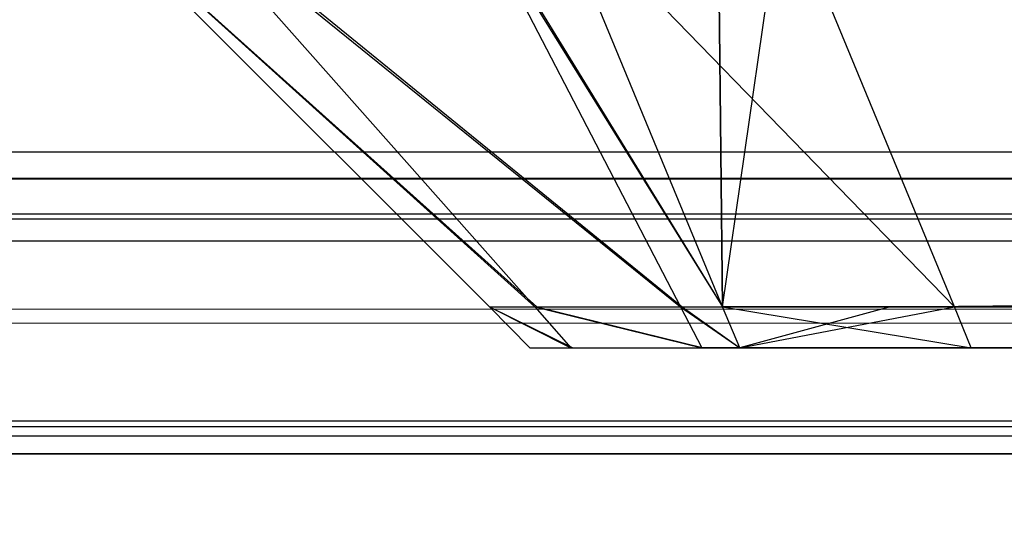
# Model space of a CAD drawing. Extents: x 0 to 1.6, y -0.5 to 0.
# Tile 63 of 182: x 0.411712 to 0.413658, y -0.498121 to -0.497143. Entities that reach past the tile are written whole.
import ezdxf

# ---------------------------------------------------------------- set-up
doc = ezdxf.new("R2010")
doc.units = 0
for name, color, linetype in [('L19_FRONT_FINION_1', 7, 'CONTINUOUS'), ('L34_KORPUS3_2', 7, 'CONTINUOUS'), ('L45_ABDECKPL_0___REPLACEMTFOREM', 7, 'CONTINUOUS'), ('L54_FRONT_FINION_1', 7, 'CONTINUOUS')]:
    doc.layers.add(name, color=color, linetype=linetype)

msp = doc.modelspace()

# ---------------------------------------------------------------- linework, layer by layer
at = {"layer": 'L19_FRONT_FINION_1', "color": 8}
for points, invisible_edges in [([(0.41273, -0.497711, 0.585958), (0.411818, -0.496889, 0.586208), (0.41264, -0.497711, 0.585868), (0.41273, -0.497711, 0.585958)], 13), ([(0.411818, -0.496889, 0.586208), (0.41273, -0.497711, 0.585958), (0.412001, -0.496889, 0.586392), (0.411818, -0.496889, 0.586208)], 14), ([(0.411818, -0.496889, 0.348873), (0.41264, -0.497711, 0.348703), (0.41264, -0.497711, 0.349213), (0.411818, -0.496889, 0.348873)], 13), ([(0.41264, -0.497711, 0.348703), (0.411818, -0.496889, 0.348873), (0.411818, -0.496889, 0.348362), (0.41264, -0.497711, 0.348703)], 14), ([(0.411818, -0.496889, 0.58574), (0.41264, -0.497711, 0.349213), (0.41264, -0.497711, 0.585401), (0.411818, -0.496889, 0.58574)], 13), ([(0.41264, -0.497711, 0.349213), (0.411818, -0.496889, 0.58574), (0.411818, -0.496889, 0.348873), (0.41264, -0.497711, 0.349213)], 14), ([(0.411818, -0.496889, 0.586208), (0.41264, -0.497711, 0.585401), (0.41264, -0.497711, 0.585868), (0.411818, -0.496889, 0.586208)], 13), ([(0.41264, -0.497711, 0.585401), (0.411818, -0.496889, 0.586208), (0.411818, -0.496889, 0.58574), (0.41264, -0.497711, 0.585401)], 14), ([(0.412734, -0.497711, 0.348608), (0.411818, -0.496889, 0.348362), (0.412011, -0.496889, 0.348169), (0.412734, -0.497711, 0.348608)], 13), ([(0.411818, -0.496889, 0.348362), (0.412734, -0.497711, 0.348608), (0.41264, -0.497711, 0.348703), (0.411818, -0.496889, 0.348362)], 14), ([(0.413018, -0.497711, 0.586246), (0.412001, -0.496889, 0.586392), (0.41273, -0.497711, 0.585958), (0.413018, -0.497711, 0.586246)], 13), ([(0.412001, -0.496889, 0.586392), (0.413018, -0.497711, 0.586246), (0.412591, -0.496889, 0.586981), (0.412001, -0.496889, 0.586392)], 14), ([(0.413021, -0.497711, 0.348322), (0.412011, -0.496889, 0.348169), (0.412596, -0.496889, 0.347584), (0.413021, -0.497711, 0.348322)], 13), ([(0.412011, -0.496889, 0.348169), (0.413021, -0.497711, 0.348322), (0.412734, -0.497711, 0.348608), (0.412011, -0.496889, 0.348169)], 14), ([(0.413101, -0.497711, 0.586329), (0.412591, -0.496889, 0.586981), (0.413018, -0.497711, 0.586246), (0.413101, -0.497711, 0.586329)], 13), ([(0.412591, -0.496889, 0.586981), (0.413101, -0.497711, 0.586329), (0.412761, -0.496889, 0.587151), (0.412591, -0.496889, 0.586981)], 14), ([(0.413101, -0.497711, 0.348241), (0.412596, -0.496889, 0.347584), (0.412761, -0.496889, 0.34742), (0.413101, -0.497711, 0.348241)], 13), ([(0.412596, -0.496889, 0.347584), (0.413101, -0.497711, 0.348241), (0.413021, -0.497711, 0.348322), (0.412596, -0.496889, 0.347584)], 14), ([(0.413219, -0.496889, 0.34742), (0.413101, -0.497711, 0.348241), (0.412761, -0.496889, 0.34742), (0.413219, -0.496889, 0.34742)], 13), ([(0.413101, -0.497711, 0.586329), (0.413092, -0.496889, 0.587151), (0.412761, -0.496889, 0.587151), (0.413101, -0.497711, 0.586329)], 13), ([(0.413432, -0.497711, 0.586329), (0.716606, -0.496889, 0.587151), (0.413092, -0.496889, 0.587151), (0.413432, -0.497711, 0.586329)], 13), ([(0.413092, -0.496889, 0.587151), (0.413101, -0.497711, 0.586329), (0.413432, -0.497711, 0.586329), (0.413092, -0.496889, 0.587151)], 14), ([(0.413101, -0.497711, 0.348241), (0.413219, -0.496889, 0.34742), (0.413559, -0.497711, 0.348241), (0.413101, -0.497711, 0.348241)], 14), ([(0.716606, -0.496889, 0.34742), (0.413559, -0.497711, 0.348241), (0.413219, -0.496889, 0.34742), (0.716606, -0.496889, 0.34742)], 13), ([(0.716606, -0.496889, 0.587151), (0.413432, -0.497711, 0.586329), (0.716606, -0.497711, 0.586329), (0.716606, -0.496889, 0.587151)], 14), ([(0.413559, -0.497711, 0.348241), (0.716606, -0.496889, 0.34742), (0.716606, -0.497711, 0.348241), (0.413559, -0.497711, 0.348241)], 14), ([(0.412805, -0.497792, 0.348651), (0.41264, -0.497711, 0.348703), (0.412734, -0.497711, 0.348608), (0.412805, -0.497792, 0.348651)], 13), ([(0.41264, -0.497711, 0.348703), (0.412805, -0.497792, 0.348651), (0.41272, -0.497792, 0.348736), (0.41264, -0.497711, 0.348703)], 14), ([(0.41272, -0.497792, 0.585835), (0.41264, -0.497711, 0.585401), (0.41272, -0.497792, 0.585367), (0.41272, -0.497792, 0.585835)], 13), ([(0.41264, -0.497711, 0.585401), (0.41272, -0.497792, 0.585835), (0.41264, -0.497711, 0.585868), (0.41264, -0.497711, 0.585401)], 14), ([(0.41272, -0.497792, 0.349246), (0.41264, -0.497711, 0.585401), (0.41264, -0.497711, 0.349213), (0.41272, -0.497792, 0.349246)], 13), ([(0.41264, -0.497711, 0.585401), (0.41272, -0.497792, 0.349246), (0.41272, -0.497792, 0.585367), (0.41264, -0.497711, 0.585401)], 14), ([(0.41272, -0.497792, 0.348736), (0.41264, -0.497711, 0.349213), (0.41264, -0.497711, 0.348703), (0.41272, -0.497792, 0.348736)], 13), ([(0.41264, -0.497711, 0.349213), (0.41272, -0.497792, 0.348736), (0.41272, -0.497792, 0.349246), (0.41264, -0.497711, 0.349213)], 14), ([(0.412801, -0.497792, 0.585915), (0.41264, -0.497711, 0.585868), (0.41272, -0.497792, 0.585835), (0.412801, -0.497792, 0.585915)], 13), ([(0.41264, -0.497711, 0.585868), (0.412801, -0.497792, 0.585915), (0.41273, -0.497711, 0.585958), (0.41264, -0.497711, 0.585868)], 14), ([(0.41306, -0.497792, 0.586174), (0.41273, -0.497711, 0.585958), (0.412801, -0.497792, 0.585915), (0.41306, -0.497792, 0.586174)], 13), ([(0.41273, -0.497711, 0.585958), (0.41306, -0.497792, 0.586174), (0.413018, -0.497711, 0.586246), (0.41273, -0.497711, 0.585958)], 14), ([(0.413063, -0.497792, 0.348394), (0.412734, -0.497711, 0.348608), (0.413021, -0.497711, 0.348322), (0.413063, -0.497792, 0.348394)], 13), ([(0.412734, -0.497711, 0.348608), (0.413063, -0.497792, 0.348394), (0.412805, -0.497792, 0.348651), (0.412734, -0.497711, 0.348608)], 14), ([(0.413135, -0.497792, 0.586249), (0.413018, -0.497711, 0.586246), (0.41306, -0.497792, 0.586174), (0.413135, -0.497792, 0.586249)], 13), ([(0.413018, -0.497711, 0.586246), (0.413135, -0.497792, 0.586249), (0.413101, -0.497711, 0.586329), (0.413018, -0.497711, 0.586246)], 14), ([(0.413135, -0.497792, 0.348322), (0.413021, -0.497711, 0.348322), (0.413101, -0.497711, 0.348241), (0.413135, -0.497792, 0.348322)], 13), ([(0.413021, -0.497711, 0.348322), (0.413135, -0.497792, 0.348322), (0.413063, -0.497792, 0.348394), (0.413021, -0.497711, 0.348322)], 14), ([(0.413135, -0.497792, 0.586249), (0.413432, -0.497711, 0.586329), (0.413101, -0.497711, 0.586329), (0.413135, -0.497792, 0.586249)], 13), ([(0.413559, -0.497711, 0.348241), (0.413135, -0.497792, 0.348322), (0.413101, -0.497711, 0.348241), (0.413559, -0.497711, 0.348241)], 13), ([(0.413432, -0.497711, 0.586329), (0.413135, -0.497792, 0.586249), (0.413466, -0.497792, 0.586249), (0.413432, -0.497711, 0.586329)], 14), ([(0.413135, -0.497792, 0.348322), (0.413559, -0.497711, 0.348241), (0.413592, -0.497792, 0.348322), (0.413135, -0.497792, 0.348322)], 14), ([(0.413466, -0.497792, 0.586249), (0.716606, -0.497711, 0.586329), (0.413432, -0.497711, 0.586329), (0.413466, -0.497792, 0.586249)], 13), ([(0.716606, -0.497711, 0.586329), (0.413466, -0.497792, 0.586249), (0.716606, -0.497792, 0.586249), (0.716606, -0.497711, 0.586329)], 14), ([(0.716606, -0.497711, 0.348241), (0.413592, -0.497792, 0.348322), (0.413559, -0.497711, 0.348241), (0.716606, -0.497711, 0.348241)], 13), ([(0.413592, -0.497792, 0.348322), (0.716606, -0.497711, 0.348241), (0.716606, -0.497792, 0.348322), (0.413592, -0.497792, 0.348322)], 14), ([(0.413054, -0.497792, 0.585241), (0.41272, -0.497792, 0.349246), (0.413054, -0.497792, 0.349246), (0.413054, -0.497792, 0.585241)], 13), ([(0.41272, -0.497792, 0.349246), (0.413054, -0.497792, 0.585241), (0.41272, -0.497792, 0.585367), (0.41272, -0.497792, 0.349246)], 14), ([(0.413066, -0.497792, 0.348887), (0.41272, -0.497792, 0.348736), (0.412805, -0.497792, 0.348651), (0.413066, -0.497792, 0.348887)], 13), ([(0.41272, -0.497792, 0.348736), (0.413066, -0.497792, 0.348887), (0.413054, -0.497792, 0.349041), (0.41272, -0.497792, 0.348736)], 14), ([(0.413054, -0.497792, 0.585506), (0.41272, -0.497792, 0.585367), (0.413054, -0.497792, 0.585241), (0.413054, -0.497792, 0.585506)], 13), ([(0.41272, -0.497792, 0.585367), (0.413054, -0.497792, 0.585506), (0.41272, -0.497792, 0.585835), (0.41272, -0.497792, 0.585367)], 14), ([(0.413054, -0.497792, 0.349041), (0.41272, -0.497792, 0.349246), (0.41272, -0.497792, 0.348736), (0.413054, -0.497792, 0.349041)], 13), ([(0.41272, -0.497792, 0.349246), (0.413054, -0.497792, 0.349041), (0.413054, -0.497792, 0.349246), (0.41272, -0.497792, 0.349246)], 14), ([(0.413037, -0.497792, 0.58568), (0.41272, -0.497792, 0.585835), (0.413054, -0.497792, 0.585506), (0.413037, -0.497792, 0.58568)], 13), ([(0.41272, -0.497792, 0.585835), (0.413037, -0.497792, 0.58568), (0.412801, -0.497792, 0.585915), (0.41272, -0.497792, 0.585835)], 14), ([(0.413296, -0.497792, 0.585938), (0.412801, -0.497792, 0.585915), (0.413037, -0.497792, 0.58568), (0.413296, -0.497792, 0.585938)], 13), ([(0.412801, -0.497792, 0.585915), (0.413296, -0.497792, 0.585938), (0.41306, -0.497792, 0.586174), (0.412801, -0.497792, 0.585915)], 14), ([(0.413236, -0.497792, 0.348673), (0.412805, -0.497792, 0.348651), (0.413063, -0.497792, 0.348394), (0.413236, -0.497792, 0.348673)], 13), ([(0.412805, -0.497792, 0.348651), (0.413236, -0.497792, 0.348673), (0.413066, -0.497792, 0.348887), (0.412805, -0.497792, 0.348651)], 14), ([(0.413054, -0.497792, 0.585506), (0.716606, -0.497792, 0.585915), (0.413037, -0.497792, 0.58568), (0.413054, -0.497792, 0.585506)], 15), ([(0.413037, -0.497792, 0.58568), (0.716606, -0.497792, 0.585915), (0.413621, -0.497792, 0.585915), (0.413037, -0.497792, 0.58568)], 15), ([(0.413037, -0.497792, 0.58568), (0.413417, -0.497792, 0.585915), (0.413296, -0.497792, 0.585938), (0.413037, -0.497792, 0.58568)], 15), ([(0.413417, -0.497792, 0.585915), (0.413037, -0.497792, 0.58568), (0.413621, -0.497792, 0.585915), (0.413417, -0.497792, 0.585915)], 15), ([(0.413066, -0.497792, 0.348887), (0.716606, -0.497792, 0.585915), (0.413054, -0.497792, 0.349041), (0.413066, -0.497792, 0.348887)], 13), ([(0.413054, -0.497792, 0.349041), (0.716606, -0.497792, 0.585915), (0.413054, -0.497792, 0.349246), (0.413054, -0.497792, 0.349041)], 10), ([(0.413054, -0.497792, 0.349246), (0.716606, -0.497792, 0.585915), (0.413054, -0.497792, 0.585241), (0.413054, -0.497792, 0.349246)], 13), ([(0.413054, -0.497792, 0.585241), (0.716606, -0.497792, 0.585915), (0.413054, -0.497792, 0.585506), (0.413054, -0.497792, 0.585241)], 10), ([(0.413296, -0.497792, 0.585938), (0.413135, -0.497792, 0.586249), (0.41306, -0.497792, 0.586174), (0.413296, -0.497792, 0.585938)], 14), ([(0.413397, -0.497792, 0.348655), (0.413063, -0.497792, 0.348394), (0.413135, -0.497792, 0.348322), (0.413397, -0.497792, 0.348655)], 13), ([(0.413063, -0.497792, 0.348394), (0.413397, -0.497792, 0.348655), (0.413236, -0.497792, 0.348673), (0.413063, -0.497792, 0.348394)], 14), ([(0.413236, -0.497792, 0.348673), (0.716606, -0.497792, 0.585915), (0.413066, -0.497792, 0.348887), (0.413236, -0.497792, 0.348673)], 10), ([(0.413417, -0.497792, 0.585915), (0.413466, -0.497792, 0.586249), (0.413135, -0.497792, 0.586249), (0.413417, -0.497792, 0.585915)], 14), ([(0.413135, -0.497792, 0.586249), (0.413296, -0.497792, 0.585938), (0.413417, -0.497792, 0.585915), (0.413135, -0.497792, 0.586249)], 13), ([(0.413592, -0.497792, 0.348655), (0.413135, -0.497792, 0.348322), (0.413592, -0.497792, 0.348322), (0.413592, -0.497792, 0.348655)], 13), ([(0.413135, -0.497792, 0.348322), (0.413592, -0.497792, 0.348655), (0.413397, -0.497792, 0.348655), (0.413135, -0.497792, 0.348322)], 14), ([(0.413397, -0.497792, 0.348655), (0.716606, -0.497792, 0.348655), (0.413236, -0.497792, 0.348673), (0.413397, -0.497792, 0.348655)], 10), ([(0.413236, -0.497792, 0.348673), (0.716606, -0.497792, 0.348655), (0.716606, -0.497792, 0.585915), (0.413236, -0.497792, 0.348673)], 13), ([(0.716606, -0.497792, 0.348655), (0.413397, -0.497792, 0.348655), (0.413592, -0.497792, 0.348655), (0.716606, -0.497792, 0.348655)], 13), ([(0.413466, -0.497792, 0.586249), (0.413417, -0.497792, 0.585915), (0.413621, -0.497792, 0.585915), (0.413466, -0.497792, 0.586249)], 13), ([(0.716606, -0.497792, 0.585915), (0.413466, -0.497792, 0.586249), (0.413621, -0.497792, 0.585915), (0.716606, -0.497792, 0.585915)], 13), ([(0.413466, -0.497792, 0.586249), (0.716606, -0.497792, 0.585915), (0.716606, -0.497792, 0.586249), (0.413466, -0.497792, 0.586249)], 14), ([(0.716606, -0.497792, 0.348322), (0.413592, -0.497792, 0.348655), (0.413592, -0.497792, 0.348322), (0.716606, -0.497792, 0.348322)], 13), ([(0.413592, -0.497792, 0.348655), (0.716606, -0.497792, 0.348322), (0.716606, -0.497792, 0.348655), (0.413592, -0.497792, 0.348655)], 14)]:
    msp.add_3dface(points, dxfattribs=dict(at, invisible_edges=invisible_edges))
at = {"layer": 'L34_KORPUS3_2', "color": 8}
for points, invisible_edges in [([(0.002909, -0.497407), (0.002912, -0.000595), (0.9, -0.497407), (0.002909, -0.497407)], 15), ([(0.002912, -0.000597, 0.00769), (0.002909, -0.497405, 0.00769), (0.9, -0.497405, 0.00769), (0.002912, -0.000597, 0.00769)], 15), ([(0.9, -0.497407), (0.002912, -0.000595), (0.9, -0.000595), (0.9, -0.497407)], 15), ([(0.002912, -0.000597, 0.00769), (0.9, -0.497405, 0.00769), (0.9, -0.000597, 0.00769), (0.002912, -0.000597, 0.00769)], 11), ([(0.002909, -0.497501, 0.00769), (0.9, -0.497405, 0.00769), (0.002909, -0.497405, 0.00769), (0.002909, -0.497501, 0.00769)], 13), ([(0.9, -0.497405, 0.00769), (0.002909, -0.497501, 0.00769), (0.9, -0.497501, 0.00769), (0.9, -0.497405, 0.00769)], 14), ([(0.9, -0.497407), (0.002909, -0.497501), (0.002909, -0.497407), (0.9, -0.497407)], 13), ([(0.002909, -0.497501), (0.9, -0.497407), (0.9, -0.497501), (0.002909, -0.497501)], 14), ([(0.002909, -0.497501), (0.9, -0.497581, 0.00008), (0.002876, -0.497581, 0.000079), (0.002909, -0.497501)], 13), ([(0.9, -0.497558, 0.007633), (0.002909, -0.497501, 0.00769), (0.002885, -0.497558, 0.007633), (0.9, -0.497558, 0.007633)], 13), ([(0.9, -0.497581, 0.00008), (0.002909, -0.497501), (0.9, -0.497501), (0.9, -0.497581, 0.00008)], 14), ([(0.002909, -0.497501, 0.00769), (0.9, -0.497558, 0.007633), (0.9, -0.497501, 0.00769), (0.002909, -0.497501, 0.00769)], 14), ([(0.9, -0.497902, 0.007289), (0.002885, -0.497558, 0.007633), (0.002743, -0.497902, 0.007289), (0.9, -0.497902, 0.007289)], 13), ([(0.002885, -0.497558, 0.007633), (0.9, -0.497902, 0.007289), (0.9, -0.497558, 0.007633), (0.002885, -0.497558, 0.007633)], 14), ([(0.002876, -0.497581, 0.000079), (0.9, -0.497937, 0.000436), (0.002728, -0.497937, 0.000436), (0.002876, -0.497581, 0.000079)], 13), ([(0.9, -0.497937, 0.000436), (0.002876, -0.497581, 0.000079), (0.9, -0.497581, 0.00008), (0.9, -0.497937, 0.000436)], 14), ([(0.9, -0.498001, 0.00719), (0.002743, -0.497902, 0.007289), (0.002702, -0.498001, 0.00719), (0.9, -0.498001, 0.00719)], 13), ([(0.002743, -0.497902, 0.007289), (0.9, -0.498001, 0.00719), (0.9, -0.497902, 0.007289), (0.002743, -0.497902, 0.007289)], 14), ([(0.002728, -0.497937, 0.000436), (0.9, -0.498001, 0.0005), (0.002702, -0.498001, 0.0005), (0.002728, -0.497937, 0.000436)], 13), ([(0.9, -0.498001, 0.0005), (0.002728, -0.497937, 0.000436), (0.9, -0.497937, 0.000436), (0.9, -0.498001, 0.0005)], 14), ([(0.9, -0.498001, 0.0005), (0.002702, -0.498001, 0.000565), (0.002702, -0.498001, 0.0005), (0.9, -0.498001, 0.0005)], 13), ([(0.002702, -0.498001, 0.000565), (0.9, -0.498001, 0.0005), (0.9, -0.498001, 0.000565), (0.002702, -0.498001, 0.000565)], 14), ([(0.9, -0.498001, 0.000565), (0.002702, -0.498001, 0.007018), (0.002702, -0.498001, 0.000565), (0.9, -0.498001, 0.000565)], 13), ([(0.002702, -0.498001, 0.007018), (0.9, -0.498001, 0.000565), (0.9, -0.498001, 0.007018), (0.002702, -0.498001, 0.007018)], 14), ([(0.9, -0.498001, 0.007018), (0.002702, -0.498001, 0.00719), (0.002702, -0.498001, 0.007018), (0.9, -0.498001, 0.007018)], 13), ([(0.002702, -0.498001, 0.00719), (0.9, -0.498001, 0.007018), (0.9, -0.498001, 0.00719), (0.002702, -0.498001, 0.00719)], 14)]:
    msp.add_3dface(points, dxfattribs=dict(at, invisible_edges=invisible_edges))
at = {"layer": 'L45_ABDECKPL_0___REPLACEMTFOREM', "color": 39, "invisible_edges": 15}
for points in [[(0.001665, -0.501188, 0.590716), (0.001616, -0.002369, 0.590716), (0.471779, -0.002369, 0.590716), (0.001665, -0.501188, 0.590716)], [(0.001616, -0.002372, 0.602705), (0.001665, -0.501185, 0.602705), (0.475865, -0.002372, 0.602705), (0.001616, -0.002372, 0.602705)], [(0.001665, -0.501188, 0.590716), (0.471779, -0.002369, 0.590716), (0.471779, -0.501188, 0.590716), (0.001665, -0.501188, 0.590716)], [(0.475865, -0.002372, 0.602705), (0.001665, -0.501185, 0.602705), (0.471779, -0.501185, 0.602705), (0.475865, -0.002372, 0.602705)]]:
    msp.add_3dface(points, dxfattribs=at)
at = {"layer": 'L54_FRONT_FINION_1', "color": 8}
for points, invisible_edges in [([(0.412734, -0.497711, 0.011516), (0.411818, -0.496889, 0.01127), (0.412011, -0.496889, 0.011076), (0.412734, -0.497711, 0.011516)], 13), ([(0.411818, -0.496889, 0.01127), (0.412734, -0.497711, 0.011516), (0.41264, -0.497711, 0.011611), (0.411818, -0.496889, 0.01127)], 14), ([(0.411818, -0.496889, 0.343257), (0.41264, -0.497711, 0.342448), (0.41264, -0.497711, 0.342916), (0.411818, -0.496889, 0.343257)], 13), ([(0.41264, -0.497711, 0.342448), (0.411818, -0.496889, 0.343257), (0.411818, -0.496889, 0.342788), (0.41264, -0.497711, 0.342448)], 14), ([(0.411818, -0.496889, 0.342788), (0.41264, -0.497711, 0.012121), (0.41264, -0.497711, 0.342448), (0.411818, -0.496889, 0.342788)], 13), ([(0.41264, -0.497711, 0.012121), (0.411818, -0.496889, 0.342788), (0.411818, -0.496889, 0.011782), (0.41264, -0.497711, 0.012121)], 14), ([(0.411818, -0.496889, 0.011782), (0.41264, -0.497711, 0.011611), (0.41264, -0.497711, 0.012121), (0.411818, -0.496889, 0.011782)], 13), ([(0.41264, -0.497711, 0.011611), (0.411818, -0.496889, 0.011782), (0.411818, -0.496889, 0.01127), (0.41264, -0.497711, 0.011611)], 14), ([(0.41273, -0.497711, 0.343006), (0.411818, -0.496889, 0.343257), (0.41264, -0.497711, 0.342916), (0.41273, -0.497711, 0.343006)], 13), ([(0.411818, -0.496889, 0.343257), (0.41273, -0.497711, 0.343006), (0.412001, -0.496889, 0.34344), (0.411818, -0.496889, 0.343257)], 14), ([(0.413018, -0.497711, 0.343295), (0.412001, -0.496889, 0.34344), (0.41273, -0.497711, 0.343006), (0.413018, -0.497711, 0.343295)], 13), ([(0.412001, -0.496889, 0.34344), (0.413018, -0.497711, 0.343295), (0.412591, -0.496889, 0.34403), (0.412001, -0.496889, 0.34344)], 14), ([(0.413021, -0.497711, 0.011229), (0.412011, -0.496889, 0.011076), (0.412596, -0.496889, 0.010491), (0.413021, -0.497711, 0.011229)], 13), ([(0.412011, -0.496889, 0.011076), (0.413021, -0.497711, 0.011229), (0.412734, -0.497711, 0.011516), (0.412011, -0.496889, 0.011076)], 14), ([(0.413101, -0.497711, 0.343378), (0.412591, -0.496889, 0.34403), (0.413018, -0.497711, 0.343295), (0.413101, -0.497711, 0.343378)], 13), ([(0.412591, -0.496889, 0.34403), (0.413101, -0.497711, 0.343378), (0.412761, -0.496889, 0.3442), (0.412591, -0.496889, 0.34403)], 14), ([(0.413101, -0.497711, 0.011149), (0.412596, -0.496889, 0.010491), (0.412761, -0.496889, 0.010327), (0.413101, -0.497711, 0.011149)], 13), ([(0.412596, -0.496889, 0.010491), (0.413101, -0.497711, 0.011149), (0.413021, -0.497711, 0.011229), (0.412596, -0.496889, 0.010491)], 14), ([(0.413101, -0.497711, 0.343378), (0.413092, -0.496889, 0.3442), (0.412761, -0.496889, 0.3442), (0.413101, -0.497711, 0.343378)], 14), ([(0.413559, -0.497711, 0.011149), (0.412761, -0.496889, 0.010327), (0.413219, -0.496889, 0.010327), (0.413559, -0.497711, 0.011149)], 13), ([(0.412761, -0.496889, 0.010327), (0.413559, -0.497711, 0.011149), (0.413101, -0.497711, 0.011149), (0.412761, -0.496889, 0.010327)], 14), ([(0.413092, -0.496889, 0.3442), (0.413101, -0.497711, 0.343378), (0.413432, -0.497711, 0.343378), (0.413092, -0.496889, 0.3442)], 13), ([(0.413432, -0.497711, 0.343378), (0.5, -0.496889, 0.3442), (0.413092, -0.496889, 0.3442), (0.413432, -0.497711, 0.343378)], 14), ([(0.5, -0.497711, 0.011149), (0.413219, -0.496889, 0.010327), (0.5, -0.496889, 0.010327), (0.5, -0.497711, 0.011149)], 13), ([(0.413219, -0.496889, 0.010327), (0.5, -0.497711, 0.011149), (0.413559, -0.497711, 0.011149), (0.413219, -0.496889, 0.010327)], 14), ([(0.5, -0.496889, 0.3442), (0.413432, -0.497711, 0.343378), (0.5, -0.497711, 0.343378), (0.5, -0.496889, 0.3442)], 13), ([(0.412801, -0.497792, 0.342963), (0.41264, -0.497711, 0.342916), (0.41272, -0.497792, 0.342883), (0.412801, -0.497792, 0.342963)], 13), ([(0.41264, -0.497711, 0.342916), (0.412801, -0.497792, 0.342963), (0.41273, -0.497711, 0.343006), (0.41264, -0.497711, 0.342916)], 14), ([(0.41272, -0.497792, 0.011644), (0.41264, -0.497711, 0.012121), (0.41264, -0.497711, 0.011611), (0.41272, -0.497792, 0.011644)], 13), ([(0.41264, -0.497711, 0.012121), (0.41272, -0.497792, 0.011644), (0.41272, -0.497792, 0.012154), (0.41264, -0.497711, 0.012121)], 14), ([(0.41272, -0.497792, 0.012154), (0.41264, -0.497711, 0.342448), (0.41264, -0.497711, 0.012121), (0.41272, -0.497792, 0.012154)], 13), ([(0.41264, -0.497711, 0.342448), (0.41272, -0.497792, 0.012154), (0.41272, -0.497792, 0.342415), (0.41264, -0.497711, 0.342448)], 14), ([(0.41272, -0.497792, 0.342883), (0.41264, -0.497711, 0.342448), (0.41272, -0.497792, 0.342415), (0.41272, -0.497792, 0.342883)], 13), ([(0.41264, -0.497711, 0.342448), (0.41272, -0.497792, 0.342883), (0.41264, -0.497711, 0.342916), (0.41264, -0.497711, 0.342448)], 14), ([(0.412805, -0.497792, 0.011559), (0.41264, -0.497711, 0.011611), (0.412734, -0.497711, 0.011516), (0.412805, -0.497792, 0.011559)], 13), ([(0.41264, -0.497711, 0.011611), (0.412805, -0.497792, 0.011559), (0.41272, -0.497792, 0.011644), (0.41264, -0.497711, 0.011611)], 14), ([(0.41306, -0.497792, 0.343222), (0.41273, -0.497711, 0.343006), (0.412801, -0.497792, 0.342963), (0.41306, -0.497792, 0.343222)], 13), ([(0.41273, -0.497711, 0.343006), (0.41306, -0.497792, 0.343222), (0.413018, -0.497711, 0.343295), (0.41273, -0.497711, 0.343006)], 14), ([(0.413063, -0.497792, 0.011302), (0.412734, -0.497711, 0.011516), (0.413021, -0.497711, 0.011229), (0.413063, -0.497792, 0.011302)], 13), ([(0.412734, -0.497711, 0.011516), (0.413063, -0.497792, 0.011302), (0.412805, -0.497792, 0.011559), (0.412734, -0.497711, 0.011516)], 14), ([(0.413135, -0.497792, 0.343297), (0.413018, -0.497711, 0.343295), (0.41306, -0.497792, 0.343222), (0.413135, -0.497792, 0.343297)], 13), ([(0.413018, -0.497711, 0.343295), (0.413135, -0.497792, 0.343297), (0.413101, -0.497711, 0.343378), (0.413018, -0.497711, 0.343295)], 14), ([(0.413135, -0.497792, 0.01123), (0.413021, -0.497711, 0.011229), (0.413101, -0.497711, 0.011149), (0.413135, -0.497792, 0.01123)], 13), ([(0.413021, -0.497711, 0.011229), (0.413135, -0.497792, 0.01123), (0.413063, -0.497792, 0.011302), (0.413021, -0.497711, 0.011229)], 14), ([(0.413592, -0.497792, 0.01123), (0.413101, -0.497711, 0.011149), (0.413559, -0.497711, 0.011149), (0.413592, -0.497792, 0.01123)], 13), ([(0.413101, -0.497711, 0.011149), (0.413592, -0.497792, 0.01123), (0.413135, -0.497792, 0.01123), (0.413101, -0.497711, 0.011149)], 14), ([(0.413135, -0.497792, 0.343297), (0.413432, -0.497711, 0.343378), (0.413101, -0.497711, 0.343378), (0.413135, -0.497792, 0.343297)], 13), ([(0.413432, -0.497711, 0.343378), (0.413135, -0.497792, 0.343297), (0.413466, -0.497792, 0.343297), (0.413432, -0.497711, 0.343378)], 14), ([(0.413466, -0.497792, 0.343297), (0.5, -0.497711, 0.343378), (0.413432, -0.497711, 0.343378), (0.413466, -0.497792, 0.343297)], 13), ([(0.5, -0.497711, 0.343378), (0.413466, -0.497792, 0.343297), (0.5, -0.497792, 0.343297), (0.5, -0.497711, 0.343378)], 14), ([(0.5, -0.497792, 0.01123), (0.413559, -0.497711, 0.011149), (0.5, -0.497711, 0.011149), (0.5, -0.497792, 0.01123)], 13), ([(0.413559, -0.497711, 0.011149), (0.5, -0.497792, 0.01123), (0.413592, -0.497792, 0.01123), (0.413559, -0.497711, 0.011149)], 14), ([(0.413037, -0.497792, 0.342727), (0.41272, -0.497792, 0.342883), (0.413054, -0.497792, 0.342554), (0.413037, -0.497792, 0.342727)], 13), ([(0.41272, -0.497792, 0.342883), (0.413037, -0.497792, 0.342727), (0.412801, -0.497792, 0.342963), (0.41272, -0.497792, 0.342883)], 14), ([(0.413054, -0.497792, 0.011949), (0.41272, -0.497792, 0.012154), (0.41272, -0.497792, 0.011644), (0.413054, -0.497792, 0.011949)], 13), ([(0.41272, -0.497792, 0.012154), (0.413054, -0.497792, 0.011949), (0.413054, -0.497792, 0.012154), (0.41272, -0.497792, 0.012154)], 14), ([(0.413054, -0.497792, 0.342554), (0.41272, -0.497792, 0.342415), (0.413054, -0.497792, 0.342288), (0.413054, -0.497792, 0.342554)], 13), ([(0.41272, -0.497792, 0.342415), (0.413054, -0.497792, 0.342554), (0.41272, -0.497792, 0.342883), (0.41272, -0.497792, 0.342415)], 14), ([(0.413041, -0.497792, 0.011795), (0.41272, -0.497792, 0.011644), (0.412805, -0.497792, 0.011559), (0.413041, -0.497792, 0.011795)], 13), ([(0.41272, -0.497792, 0.011644), (0.413041, -0.497792, 0.011795), (0.413054, -0.497792, 0.011949), (0.41272, -0.497792, 0.011644)], 14), ([(0.413054, -0.497792, 0.342288), (0.41272, -0.497792, 0.012154), (0.413054, -0.497792, 0.012154), (0.413054, -0.497792, 0.342288)], 13), ([(0.41272, -0.497792, 0.012154), (0.413054, -0.497792, 0.342288), (0.41272, -0.497792, 0.342415), (0.41272, -0.497792, 0.012154)], 14), ([(0.413296, -0.497792, 0.342986), (0.412801, -0.497792, 0.342963), (0.413037, -0.497792, 0.342727), (0.413296, -0.497792, 0.342986)], 13), ([(0.412801, -0.497792, 0.342963), (0.413296, -0.497792, 0.342986), (0.41306, -0.497792, 0.343222), (0.412801, -0.497792, 0.342963)], 14), ([(0.413298, -0.497792, 0.011573), (0.412805, -0.497792, 0.011559), (0.413063, -0.497792, 0.011302), (0.413298, -0.497792, 0.011573)], 13), ([(0.412805, -0.497792, 0.011559), (0.413298, -0.497792, 0.011573), (0.413041, -0.497792, 0.011795), (0.412805, -0.497792, 0.011559)], 14), ([(0.413054, -0.497792, 0.342554), (0.5, -0.497792, 0.342963), (0.413037, -0.497792, 0.342727), (0.413054, -0.497792, 0.342554)], 15), ([(0.413037, -0.497792, 0.342727), (0.5, -0.497792, 0.342963), (0.413417, -0.497792, 0.342963), (0.413037, -0.497792, 0.342727)], 15), ([(0.413037, -0.497792, 0.342727), (0.413417, -0.497792, 0.342963), (0.413296, -0.497792, 0.342986), (0.413037, -0.497792, 0.342727)], 15), ([(0.413298, -0.497792, 0.011573), (0.5, -0.497792, 0.342963), (0.413041, -0.497792, 0.011795), (0.413298, -0.497792, 0.011573)], 10), ([(0.413041, -0.497792, 0.011795), (0.5, -0.497792, 0.342963), (0.413054, -0.497792, 0.011949), (0.413041, -0.497792, 0.011795)], 13), ([(0.413054, -0.497792, 0.011949), (0.5, -0.497792, 0.342963), (0.413054, -0.497792, 0.012154), (0.413054, -0.497792, 0.011949)], 10), ([(0.413054, -0.497792, 0.012154), (0.5, -0.497792, 0.342963), (0.413054, -0.497792, 0.342288), (0.413054, -0.497792, 0.012154)], 13), ([(0.413054, -0.497792, 0.342288), (0.5, -0.497792, 0.342963), (0.413054, -0.497792, 0.342554), (0.413054, -0.497792, 0.342288)], 14), ([(0.413296, -0.497792, 0.342986), (0.413135, -0.497792, 0.343297), (0.41306, -0.497792, 0.343222), (0.413296, -0.497792, 0.342986)], 14), ([(0.413456, -0.497792, 0.011563), (0.413063, -0.497792, 0.011302), (0.413135, -0.497792, 0.01123), (0.413456, -0.497792, 0.011563)], 13), ([(0.413063, -0.497792, 0.011302), (0.413456, -0.497792, 0.011563), (0.413298, -0.497792, 0.011573), (0.413063, -0.497792, 0.011302)], 14), ([(0.413592, -0.497792, 0.011563), (0.413135, -0.497792, 0.01123), (0.413592, -0.497792, 0.01123), (0.413592, -0.497792, 0.011563)], 13), ([(0.413135, -0.497792, 0.01123), (0.413592, -0.497792, 0.011563), (0.413456, -0.497792, 0.011563), (0.413135, -0.497792, 0.01123)], 14), ([(0.413135, -0.497792, 0.343297), (0.413296, -0.497792, 0.342986), (0.413417, -0.497792, 0.342963), (0.413135, -0.497792, 0.343297)], 13), ([(0.413417, -0.497792, 0.342963), (0.413466, -0.497792, 0.343297), (0.413135, -0.497792, 0.343297), (0.413417, -0.497792, 0.342963)], 14), ([(0.413456, -0.497792, 0.011563), (0.5, -0.497792, 0.342963), (0.413298, -0.497792, 0.011573), (0.413456, -0.497792, 0.011563)], 13), ([(0.413466, -0.497792, 0.343297), (0.413417, -0.497792, 0.342963), (0.413621, -0.497792, 0.342963), (0.413466, -0.497792, 0.343297)], 13), ([(0.413417, -0.497792, 0.342963), (0.5, -0.497792, 0.342963), (0.413621, -0.497792, 0.342963), (0.413417, -0.497792, 0.342963)], 15), ([(0.413592, -0.497792, 0.011563), (0.5, -0.497792, 0.342963), (0.413456, -0.497792, 0.011563), (0.413592, -0.497792, 0.011563)], 10), ([(0.413621, -0.497792, 0.342963), (0.5, -0.497792, 0.343297), (0.413466, -0.497792, 0.343297), (0.413621, -0.497792, 0.342963)], 14), ([(0.5, -0.497792, 0.011563), (0.413592, -0.497792, 0.01123), (0.5, -0.497792, 0.01123), (0.5, -0.497792, 0.011563)], 13), ([(0.413592, -0.497792, 0.01123), (0.5, -0.497792, 0.011563), (0.413592, -0.497792, 0.011563), (0.413592, -0.497792, 0.01123)], 14), ([(0.5, -0.497792, 0.342963), (0.413592, -0.497792, 0.011563), (0.5, -0.497792, 0.011563), (0.5, -0.497792, 0.342963)], 13), ([(0.5, -0.497792, 0.343297), (0.413621, -0.497792, 0.342963), (0.5, -0.497792, 0.342963), (0.5, -0.497792, 0.343297)], 13)]:
    msp.add_3dface(points, dxfattribs=dict(at, invisible_edges=invisible_edges))

doc.saveas('drawing.dxf')
